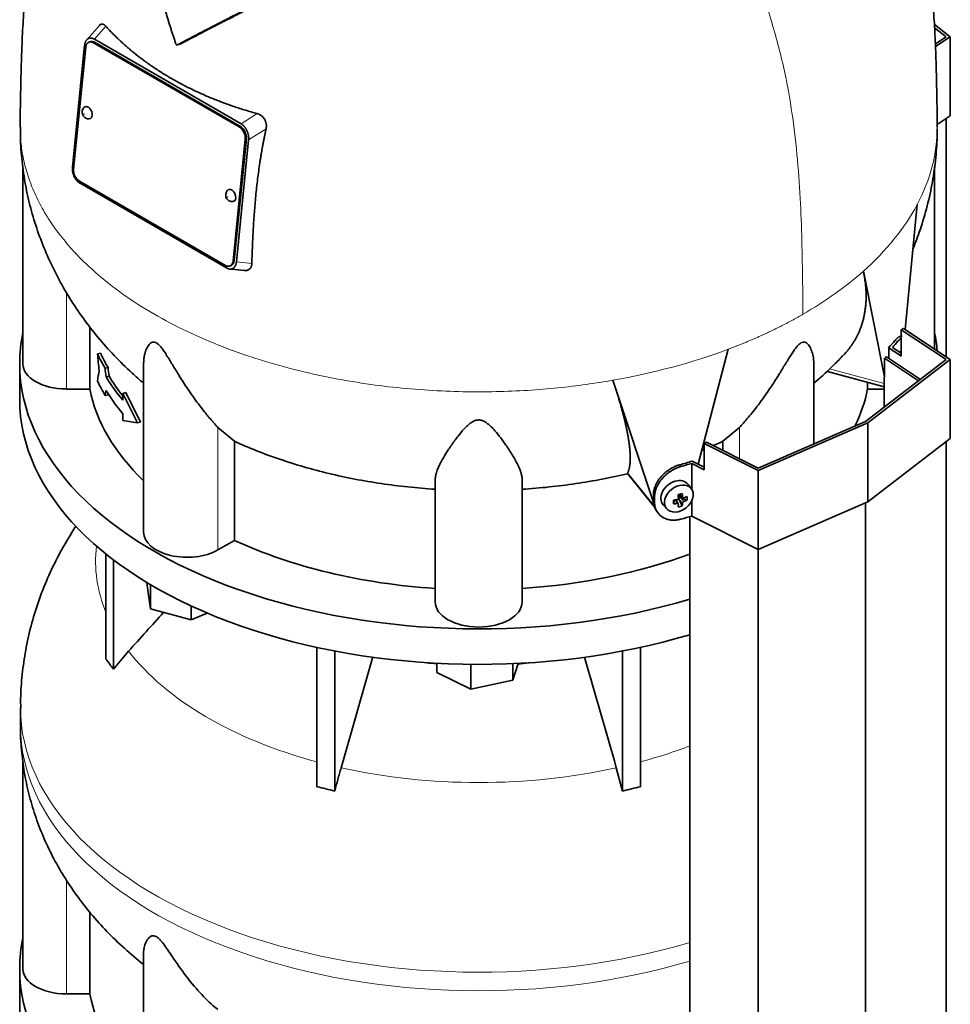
# Model space of a CAD drawing. Header units: millimetres. Extents: x 468 to 1360, y -1443 to 1457.
# Tile 9 of 29: x 1068 to 1357, y -872 to -566. Entities that reach past the tile are written whole.
import ezdxf

# ---------------------------------------------------------------- set-up
doc = ezdxf.new("R2010")
doc.units = ezdxf.units.MM
for name, color, linetype in [('M5X8_UNI7687', 7, 'Continuous'), ('MID_454-2', 7, 'Continuous'), ('VSI344-454_TERMI', 7, 'Continuous'), ('VSI344-454_TESTA', 7, 'Continuous'), ('VSI454_DIFFUSORE', 7, 'Continuous')]:
    doc.layers.add(name, color=color, linetype=linetype)

# ---------------------------------------------------------------- blocks, each defined once
blk = doc.blocks.new('SE4')
at = {"layer": 'M5X8_UNI7687', "color": 7, "linetype": 'Continuous', "lineweight": 35}
for p, q in [((1276.59, -711.54), (1275.59, -710.19)), ((1270.99, -716.21), (1271.35, -715.03)), ((1272.52, -716.2), (1271.82, -714.95)), ((1272.78, -713.26), (1273.95, -714.26)), ((1273.74, -716.81), (1272.83, -714.84)), ((1272.86, -713.32), (1272.86, -714.2)), ((1275.23, -715.07), (1273.28, -714.31)), ((1267.81, -716.47), (1268.92, -717.73))]:
    blk.add_line(p, q, dxfattribs=at)
at = {"layer": 'M5X8_UNI7687', "color": 4, "linetype": 'Continuous', "lineweight": 9}
for p, q in [((1272.1, -716.05), (1271.51, -715)), ((1273.84, -715.99), (1272.83, -714.84)), ((1272.91, -713.22), (1273.84, -714.02)), ((1273.28, -714.31), (1274.29, -715.46))]:
    blk.add_line(p, q, dxfattribs=at)
at = {"layer": 'M5X8_UNI7687', "color": 7, "linetype": 'Continuous', "lineweight": 35}
for centre, major_axis, ratio, start_param, end_param in [((1341.52, -672.89), (1.3, 4.83), 0.345066, 0.560828, 0.777666), ((1271.63, -713.24), (3.89, 3.14), 0.739997, 0, 3.172175), ((1271.63, -713.24), (3.89, 3.14), 0.739997, 6.252603, 6.283185), ((1269.02, -710.13), (9.99, 0.43), 0.510658, -1.393505, -1.278945), ((1272.72, -710.41), (-1.01, -9.2), 0.152739, -1.021742, -0.87205), ((1269.94, -713.66), (8.97, 2.29), 0.035701, -1.293098, -1.143406), ((1269.16, -709.97), (2.06, -9.79), 0.279258, 1.046834, 1.161394), ((1273.09, -714.5), (0.391, 0.312), 0.744948, 1.56038, 2.087178), ((1273.29, -714.72), (-0.449, 0.845), 0.482969, 0.934611, 1.452812), ((1273.29, -714.72), (-0.837, 0.408), 0.40333, 4.914112, 5.432313), ((1268.88, -710.04), (3.16, -9.49), 0.408248, 1.007206, 1.121766), ((1269.02, -710.13), (9.99, 0.43), 0.510658, -1.036687, -0.922127), ((1269.02, -709.88), (9.99, -0.48), 0.639648, -0.984117, -0.869557), ((1267.17, -711.9), (6.65, -6.44), 0.71261, 0.529363, 0.679055), ((1269.02, -709.88), (9.99, -0.48), 0.639648, -1.340934, -1.226375), ((1269.16, -709.97), (2.06, -9.79), 0.279258, 0.690017, 0.804576), ((1269.94, -708.65), (7.61, -5.28), 0.901051, 5.557555, 5.707247), ((1268.88, -710.04), (3.16, -9.49), 0.408248, 0.650389, 0.764948)]:
    blk.add_ellipse(centre, major_axis=major_axis, ratio=ratio, start_param=start_param, end_param=end_param, dxfattribs=at)
blk.add_ellipse((1272.69, -714.55), major_axis=(-3.84, -3.1), ratio=0.739997, dxfattribs=at)
for points in [[(1272.1, -714.89), (1272.12, -714.89), (1272.15, -714.88), (1272.2, -714.87), (1272.24, -714.85), (1272.28, -714.83), (1272.32, -714.8), (1272.36, -714.77), (1272.4, -714.74), (1272.43, -714.7), (1272.46, -714.66), (1272.49, -714.62), (1272.51, -714.58), (1272.52, -714.54), (1272.54, -714.5), (1272.55, -714.46), (1272.55, -714.41), (1272.55, -714.38), (1272.55, -714.37)], [(1273.84, -714.02), (1273.84, -714.04), (1273.84, -714.06), (1273.85, -714.1), (1273.87, -714.14), (1273.88, -714.17), (1273.9, -714.21), (1273.93, -714.23), (1273.95, -714.26), (1273.98, -714.28), (1274.02, -714.3), (1274.05, -714.32), (1274.09, -714.32), (1274.13, -714.33), (1274.17, -714.33), (1274.2, -714.33), (1274.25, -714.32), (1274.28, -714.31), (1274.29, -714.3)], [(1272.55, -716.34), (1272.55, -716.33), (1272.55, -716.3), (1272.55, -716.27), (1272.54, -716.23), (1272.52, -716.2), (1272.51, -716.18), (1272.49, -716.15), (1272.46, -716.12), (1272.43, -716.1), (1272.4, -716.08), (1272.36, -716.07), (1272.32, -716.06), (1272.28, -716.05), (1272.24, -716.04), (1272.2, -716.04), (1272.15, -716.05), (1272.12, -716.05), (1272.1, -716.05)], [(1274.29, -715.46), (1274.28, -715.47), (1274.25, -715.48), (1274.2, -715.5), (1274.17, -715.53), (1274.13, -715.55), (1274.09, -715.58), (1274.05, -715.61), (1274.02, -715.65), (1273.98, -715.68), (1273.95, -715.72), (1273.93, -715.76), (1273.9, -715.8), (1273.88, -715.84), (1273.87, -715.88), (1273.85, -715.91), (1273.84, -715.95), (1273.84, -715.98), (1273.84, -715.99)]]:
    blk.add_open_spline(points, degree=3, dxfattribs=at)
at = {"layer": 'MID_454-2', "color": 7, "linetype": 'Continuous', "lineweight": 35}
for p, q in [((1355.69, -670.54), (1355.69, -596.56)), ((1347.08, -678.01), (1336.54, -671.01)), ((1336.74, -670.78), (1337.19, -670.56)), ((1337.19, -670.56), (1347.7, -677.54)), ((1336.43, -676.94), (1336.43, -686.18)), ((1355.69, -1097.63), (1355.69, -696.87)), ((1330.63, -1116.83), (1330.63, -715.84)), ((1276.08, -720.16), (1276.08, -1121.22)), ((1297.37, -1131.3), (1297.37, -730.31))]:
    blk.add_line(p, q, dxfattribs=at)
at = {"layer": 'VSI344-454_TERMI', "color": 7, "linetype": 'Continuous', "lineweight": 35}
for p, q in [((1352.04, -567.43), (1356.98, -571.21)), ((1355.69, -571.18), (1352.09, -568.43)), ((1352.35, -573.4), (1355.69, -571.18)), ((1356.98, -571.21), (1352.38, -574.26)), ((1356.98, -571.21), (1356.98, -595.71)), ((1356.98, -595.71), (1352.91, -598.41)), ((1341.74, -662.15), (1342.45, -661.74)), ((1355.69, -671.42), (1341.74, -662.15)), ((1341.74, -662.15), (1341.74, -670.32)), ((1342.45, -661.74), (1356.98, -671.39)), ((1337.84, -667.73), (1341.74, -670.32)), ((1337.84, -671), (1337.84, -667.73)), ((1339.04, -667.65), (1341.74, -669.44)), ((1330.63, -690.62), (1355.69, -671.42)), ((1356.98, -671.39), (1331.34, -691.03)), ((1356.98, -671.39), (1356.98, -695.89)), ((1297.37, -705.09), (1330.63, -690.62)), ((1331.34, -691.03), (1297.32, -705.83)), ((1331.34, -691.03), (1331.34, -715.53)), ((1356.98, -695.89), (1331.34, -715.53)), ((1280.61, -697.45), (1281.32, -697.04)), ((1297.32, -705.83), (1280.61, -697.45)), ((1280.61, -697.45), (1280.61, -705.61)), ((1281.32, -697.04), (1297.37, -705.09)), ((1276.84, -702.95), (1280.61, -704.85)), ((1276.69, -711.69), (1276.69, -703.64)), ((1276.69, -703.64), (1280.61, -705.61)), ((1297.32, -705.83), (1297.32, -730.33)), ((1264.78, -715.16), (1264.78, -713.52)), ((1265.16, -715.69), (1265.16, -714.06)), ((1276.69, -719.97), (1276.69, -715.26)), ((1331.34, -715.53), (1297.32, -730.33)), ((1265.76, -718.39), (1266.14, -718.92)), ((1297.32, -730.33), (1276.69, -719.97))]:
    blk.add_line(p, q, dxfattribs=at)
at = {"layer": 'VSI344-454_TERMI', "color": 4, "linetype": 'Continuous', "lineweight": 9}
for p, q in [((1340.69, -665.74), (1339.77, -665.52)), ((1273.01, -704.06), (1273.38, -704.6)), ((1264.78, -713.52), (1265.16, -714.06)), ((1265.16, -715.69), (1264.78, -715.16))]:
    blk.add_line(p, q, dxfattribs=at)
at = {"layer": 'VSI344-454_TERMI', "color": 7, "linetype": 'Continuous', "lineweight": 35}
for centre, major_axis, start_param, end_param in [((1210.56, -629.47), (143.5, 0), -0.480069, -0.450192), ((1210.56, -629.47), (144.5, 0), -0.475352, -0.449757), ((1210.56, -629.47), (143.5, 0), -1.120604, -1.090727), ((1210.56, -629.47), (144.5, 0), -1.121039, -1.095444), ((1210.56, -645.8), (144.5, 0), -1.121039, -1.095444)]:
    blk.add_ellipse(centre, major_axis=major_axis, ratio=0.57735, start_param=start_param, end_param=end_param, dxfattribs=at)
for points, knots in [([(1339.77, -665.52), (1339.81, -665.47), (1339.89, -665.37), (1340.02, -665.22), (1340.15, -665.09), (1340.27, -664.97), (1340.4, -664.85), (1340.52, -664.74), (1340.64, -664.64), (1340.76, -664.55), (1340.88, -664.47), (1341, -664.39), (1341.11, -664.33), (1341.3, -664.24), (1341.56, -664.15), (1341.83, -664.12), (1341.99, -664.14), (1342.05, -664.16)], [0, 0, 0, 0, 0.0210181, 0.0419347, 0.0627717, 0.0835515, 0.1042965, 0.1250293, 0.1457726, 0.1665489, 0.1873807, 0.2082903, 0.2292998, 0.2504308, 0.312491, 0.3747066, 0.4161494, 0.4161494, 0.4161494, 0.4161494]), ([(1341.76, -664.72), (1341.74, -664.73), (1341.63, -664.81), (1341.45, -664.95), (1341.2, -665.18), (1340.95, -665.44), (1340.78, -665.64), (1340.69, -665.74)], [0.8203443, 0.8203443, 0.8203443, 0.8203443, 0.8334714, 0.8749845, 0.9164568, 0.9580689, 1, 1, 1, 1]), ([(1264.78, -713.52), (1264.78, -713.44), (1264.78, -713.28), (1264.8, -713.04), (1264.82, -712.79), (1264.85, -712.55), (1264.89, -712.3), (1264.94, -712.05), (1264.99, -711.81), (1265.06, -711.56), (1265.14, -711.31), (1265.22, -711.06), (1265.31, -710.81), (1265.48, -710.4), (1265.75, -709.82), (1266.17, -709.1), (1266.65, -708.4), (1267.2, -707.73), (1267.81, -707.1), (1268.46, -706.5), (1269.15, -705.95), (1269.8, -705.51), (1270.38, -705.16), (1270.9, -704.88), (1271.42, -704.63), (1271.94, -704.41), (1272.47, -704.22), (1272.83, -704.11), (1273.01, -704.06)], [0, 0, 0, 0, 0.020997, 0.041893, 0.062713, 0.083477, 0.104209, 0.124931, 0.145666, 0.166436, 0.187265, 0.208173, 0.229184, 0.250319, 0.312379, 0.374611, 0.437429, 0.499972, 0.562502, 0.625327, 0.687534, 0.749602, 0.791735, 0.833469, 0.874983, 0.916456, 0.958068, 1, 1, 1, 1]), ([(1273.38, -704.6), (1273.29, -704.62), (1273.12, -704.67), (1272.85, -704.76), (1272.58, -704.85), (1272.32, -704.95), (1272.06, -705.06), (1271.8, -705.17), (1271.54, -705.29), (1271.28, -705.42), (1271.02, -705.55), (1270.77, -705.7), (1270.51, -705.85), (1270.09, -706.1), (1269.53, -706.49), (1268.84, -707.04), (1268.18, -707.63), (1267.58, -708.27), (1267.03, -708.94), (1266.55, -709.64), (1266.13, -710.36), (1265.82, -711.01), (1265.59, -711.59), (1265.43, -712.09), (1265.31, -712.59), (1265.22, -713.08), (1265.17, -713.57), (1265.16, -713.9), (1265.16, -714.06)], [0, 0, 0, 0, 0.021018, 0.041934, 0.062771, 0.08355, 0.104295, 0.125028, 0.145771, 0.166547, 0.187379, 0.208288, 0.229298, 0.250429, 0.312489, 0.374705, 0.437522, 0.500061, 0.562591, 0.625422, 0.687637, 0.749714, 0.79185, 0.833578, 0.875077, 0.916526, 0.958107, 1, 1, 1, 1]), ([(1265.75, -718.38), (1265.63, -718.2), (1265.44, -717.89), (1265.22, -717.42), (1265.06, -716.99), (1264.93, -716.56), (1264.84, -716.1), (1264.79, -715.64), (1264.78, -715.32), (1264.78, -715.16)], [0.6886177, 0.6886177, 0.6886177, 0.6886177, 0.7497141, 0.7918499, 0.8335781, 0.8750765, 0.9165257, 0.958107, 1, 1, 1, 1]), ([(1265.16, -715.69), (1265.16, -715.77), (1265.16, -715.93), (1265.17, -716.17), (1265.2, -716.41), (1265.23, -716.64), (1265.27, -716.86), (1265.31, -717.09), (1265.37, -717.31), (1265.44, -717.53), (1265.51, -717.74), (1265.6, -717.95), (1265.69, -718.16), (1265.86, -718.49), (1266.13, -718.93), (1266.55, -719.45), (1267.03, -719.91), (1267.58, -720.31), (1268.18, -720.65), (1268.84, -720.91), (1269.53, -721.11), (1270.18, -721.21), (1270.76, -721.26), (1271.28, -721.26), (1271.8, -721.23), (1272.32, -721.16), (1272.85, -721.07), (1273.21, -720.97), (1273.38, -720.93)], [0, 0, 0, 0, 0.020996, 0.041893, 0.062713, 0.083477, 0.104209, 0.124931, 0.145666, 0.166436, 0.187264, 0.208173, 0.229184, 0.250319, 0.312379, 0.374611, 0.437429, 0.499972, 0.562503, 0.625328, 0.687536, 0.749604, 0.791737, 0.833471, 0.874985, 0.916457, 0.958069, 1, 1, 1, 1])]:
    blk.add_open_spline(points, degree=3, knots=knots, dxfattribs=at)
at = {"layer": 'VSI344-454_TESTA', "color": 7, "linetype": 'Continuous', "lineweight": 35}
for p, q in [((1092.79, -567.71), (1088.86, -572.18)), ((1088.23, -573.83), (1084.44, -611.68)), ((1088.59, -574.4), (1084.79, -612.25)), ((1089.38, -571.77), (1089.17, -571.89)), ((1089.86, -572.72), (1089.51, -572.87)), ((1136.22, -599.17), (1090.97, -573.04)), ((1091.28, -571.95), (1136.78, -598.22)), ((1136.57, -599.02), (1091.32, -572.89)), ((1117.07, -573.7), (1118.1, -573.42)), ((1138.67, -600.47), (1138.51, -600.14)), ((1134.29, -640.82), (1138.08, -602.98)), ((1134.64, -640.67), (1138.43, -602.82)), ((1139.14, -603.23), (1135.35, -641.07)), ((1069.06, -611.83), (1069.06, -672.74)), ((1352.06, -668.13), (1352.06, -611.56)), ((1084.91, -614.43), (1085.08, -614.79)), ((1086.66, -616.05), (1131.91, -642.18)), ((1086.79, -616.68), (1132.3, -642.95)), ((1343, -662.11), (1346.68, -623.3)), ((1133.12, -643.27), (1137.78, -643.74)), ((1133.37, -642.35), (1133.72, -642.2)), ((1134.19, -643.14), (1134.41, -643.01)), ((1336.5, -676.81), (1329.99, -643.96)), ((1089.82, -661.18), (1089.82, -680.54)), ((1278.75, -703.91), (1288.04, -668.18)), ((1093.15, -669.42), (1092.22, -669.64)), ((1106.55, -672.44), (1106.55, -725)), ((1314.57, -697.61), (1314.57, -672.44)), ((1336.54, -671.01), (1336.54, -676.82)), ((1095.5, -673.9), (1094.57, -674.12)), ((1318.82, -675.15), (1336.43, -679.89)), ((1095.8, -676.52), (1094.88, -676.74)), ((1265.24, -717.02), (1252.25, -677.82)), ((1331.31, -678.51), (1331.31, -680.54)), ((1089.82, -680.54), (1082.56, -680.54)), ((1336.43, -680.54), (1331.31, -680.54)), ((1095.5, -682.33), (1094.57, -682.56)), ((1100.97, -681.67), (1100.05, -681.89)), ((1104.59, -691.07), (1100.05, -681.89)), ((1100.05, -681.89), (1100.05, -684)), ((1105.52, -690.85), (1100.97, -681.67)), ((1100.05, -688.21), (1100.05, -690.32)), ((1104.59, -691.07), (1100.05, -690.32)), ((1105.52, -690.85), (1104.59, -691.07)), ((1134.73, -696.76), (1129.6, -692.48)), ((1291.53, -692.48), (1286.4, -696.76)), ((1134.73, -696.76), (1134.73, -727.55)), ((1286.4, -696.76), (1286.4, -699.59)), ((1197.06, -746.64), (1197.06, -708.61)), ((1224.06, -746.64), (1224.06, -708.61)), ((1256.78, -706.83), (1256.81, -706.59)), ((1256.82, -706.9), (1265.32, -717.42)), ((1134.73, -727.55), (1129.6, -730.51))]:
    blk.add_line(p, q, dxfattribs=at)
at = {"layer": 'VSI344-454_TESTA', "color": 4, "linetype": 'Continuous', "lineweight": 9}
for p, q in [((1091.28, -571.95), (1094.82, -567.93)), ((1091.32, -572.89), (1090.97, -573.04)), ((1141.78, -595.04), (1136.78, -598.22)), ((1136.22, -599.17), (1136.57, -599.02)), ((1144.56, -599.78), (1139.14, -603.23)), ((1138.43, -602.82), (1138.08, -602.98)), ((1134.29, -640.82), (1134.64, -640.67)), ((1135.35, -641.07), (1140.14, -641.55)), ((1082.56, -680.54), (1082.56, -650.53)), ((1319.5, -674.28), (1336.43, -678.84)), ((1129.6, -730.51), (1129.6, -692.48)), ((1291.53, -702.16), (1291.53, -692.48)), ((1256.81, -706.59), (1265.24, -717.02))]:
    blk.add_line(p, q, dxfattribs=at)
at = {"layer": 'VSI344-454_TESTA', "color": 7, "linetype": 'Continuous', "lineweight": 35}
for centre, major_axis, ratio, start_param, end_param in [((1090.71, -575.62), (1.2, -2.75), 0.643408, 2.425216, 3.996013), ((1091.06, -575.47), (1.2, -2.75), 0.643408, 2.425216, 3.141593), ((1089.16, -594.75), (-0.8, 1.83), 0.643408, 0, 0.21978), ((1089.16, -594.75), (-0.8, 1.83), 0.643408, 2.920391, 6.283185), ((1136.31, -601.6), (-1.2, 2.75), 0.643408, 3.996013, 5.566809), ((1135.96, -601.75), (1.2, -2.75), 0.643408, 0.85442, 2.425216), ((1086.91, -613.47), (-1.2, 2.75), 0.643408, 0.85442, 2.425216), ((1133.71, -620.47), (-0.8, 1.83), 0.643408, 0, 0.21978), ((1133.71, -620.47), (-0.8, 1.83), 0.643408, 2.920391, 6.283185), ((1132.17, -639.6), (-1.2, 2.75), 0.643408, 2.425216, 3.996013), ((1132.52, -639.45), (-1.2, 2.75), 0.643408, 3.141593, 3.996013), ((1210.56, -651.38), (-122.5, 0), 0.57735, 0.261186, 0.327396), ((1210.56, -651.38), (-121.5, 0), 0.57735, 0.260097, 0.326857), ((1082.56, -672.74), (13.5, 0), 0.57735, 3.141593, 4.712389), ((1210.56, -659.81), (-122.5, 0), 0.57735, 0.261186, 0.327396), ((1210.56, -653.49), (-122.5, 0), 0.57735, 0.335083, 0.446047), ((1210.56, -653.49), (-121.5, 0), 0.57735, 0.334608, 0.428513), ((1210.56, -672.74), (-121.5, 0), 0.57735, 0.111341, 0.543224), ((1210.56, -657.7), (-122.5, 0), 0.57735, 0.335083, 0.446047), ((1210.56, -672.74), (121.5, 0), 0.57735, 6.004526, 6.171844), ((1120.05, -725), (13.5, 0), 0.57735, 3.141593, 5.497787), ((1210.56, -672.74), (-121.5, 0), 0.57735, 0.896739, 1.459455), ((1210.56, -672.74), (121.5, 0), 0.57735, 4.82373, 5.281941), ((1210.56, -746.64), (13.5, 0), 0.57735, 3.141593, 6.283185)]:
    blk.add_ellipse(centre, major_axis=major_axis, ratio=ratio, start_param=start_param, end_param=end_param, dxfattribs=at)
at = {"layer": 'VSI344-454_TESTA', "color": 4, "linetype": 'Continuous', "lineweight": 9}
for centre in [(1088.11, -595.21), (1132.66, -620.93)]:
    blk.add_ellipse(centre, major_axis=(-0.0254, 0.0582), ratio=0.643408, dxfattribs=at)
for start_param, end_param in [(5.707705, 5.986003), (5.009578, 5.287871)]:
    blk.add_ellipse((1210.56, -599.23), major_axis=(142.36, 0), ratio=0.57735, start_param=start_param, end_param=end_param, dxfattribs=at)
at = {"layer": 'VSI344-454_TESTA', "color": 7, "linetype": 'Continuous', "lineweight": 35}
for points, degree, knots in [([(1086.74, -493.92), (1086.02, -495.32), (1084.3, -498.77), (1081.75, -504.42), (1079.25, -510.77), (1077.11, -517.19), (1075.31, -523.55), (1073.8, -529.9), (1072.46, -536.67), (1071.32, -543.77), (1070.38, -551.21), (1069.66, -558.66), (1069.11, -566.34), (1068.75, -573.65), (1068.53, -580.39), (1068.39, -586.34), (1068.31, -590.98), (1068.22, -595.48), (1068.21, -597.82), (1068.21, -599.23)], 3, [0.2688948, 0.2688948, 0.2688948, 0.2688948, 0.2994853, 0.343303, 0.3878406, 0.4309649, 0.4731807, 0.5150307, 0.5572245, 0.6076224, 0.6565293, 0.7071895, 0.7597888, 0.8172531, 0.8612881, 0.9039334, 0.9488007, 0.9738935, 1, 1, 1, 1]), ([(1352.91, -599.26), (1352.91, -598.31), (1352.91, -596.22), (1352.85, -592.77), (1352.79, -589.33), (1352.71, -585.09), (1352.58, -579.77), (1352.36, -573.11), (1351.99, -566.05), (1351.46, -558.68), (1350.75, -551.26), (1349.84, -543.97), (1348.65, -536.54), (1347.24, -529.47), (1345.54, -522.5), (1343.6, -515.84), (1341.26, -509.1), (1338.65, -502.74), (1336.33, -497.76), (1334.91, -494.94), (1334.43, -494.02)], 3, [0, 0, 0, 0, 0.0173779, 0.0452151, 0.0714711, 0.0986395, 0.1435961, 0.1892615, 0.2403731, 0.2926769, 0.3433569, 0.3919674, 0.4395965, 0.4915954, 0.5324941, 0.5782102, 0.6248971, 0.6696224, 0.7104518, 0.7305848, 0.7305848, 0.7305848, 0.7305848]), ([(1116.57, -573.41), (1116.44, -573.03), (1116.18, -572.27), (1115.79, -571.13), (1115.41, -569.98), (1115.04, -568.82), (1114.67, -567.66), (1114.3, -566.49), (1113.94, -565.31), (1113.59, -564.13), (1113.24, -562.94), (1112.9, -561.75), (1112.56, -560.55), (1112.22, -559.34), (1111.89, -558.12), (1111.57, -556.9), (1111.25, -555.67), (1110.8, -553.91), (1110.23, -551.57), (1109.55, -548.63), (1108.86, -545.57), (1108.19, -542.4), (1107.51, -539.11), (1107.08, -536.88), (1106.86, -535.75)], 3, [0, 0, 0, 0, 0.030328, 0.060804, 0.091429, 0.122206, 0.153136, 0.184222, 0.215465, 0.246867, 0.278431, 0.310158, 0.342051, 0.374109, 0.406337, 0.438735, 0.471305, 0.504049, 0.578996, 0.657008, 0.738102, 0.822291, 0.909586, 1, 1, 1, 1]), ([(1146.81, -558.52), (1142.64, -560.57), (1139.08, -562.34), (1135.03, -564.36), (1131.49, -566.16), (1129.57, -567.14), (1127.77, -568.07), (1125.88, -569.04), (1124.06, -569.99), (1120.42, -571.89), (1117.07, -573.7)], 2, [0, 0, 0, 0.25, 0.25, 0.5, 0.5, 0.625, 0.625, 0.75, 0.75, 1, 1, 1]), ([(1118.1, -573.42), (1121.44, -571.62), (1125.08, -569.72), (1126.89, -568.78), (1128.78, -567.81), (1130.55, -566.89), (1132.44, -565.93), (1135.99, -564.13), (1140.06, -562.1), (1143.66, -560.3), (1147.87, -558.23)], 2, [0, 0, 0, 0.25, 0.25, 0.375, 0.375, 0.5, 0.5, 0.75, 0.75, 1, 1, 1]), ([(1092.8, -567.71), (1092.8, -567.7), (1092.92, -567.57), (1093.17, -567.38), (1093.49, -567.28), (1093.75, -567.28), (1093.96, -567.32), (1094.17, -567.4), (1094.39, -567.53), (1094.6, -567.7), (1094.75, -567.85), (1094.82, -567.93)], 3, [0.3819069, 0.3819069, 0.3819069, 0.3819069, 0.392179, 0.5097344, 0.6234902, 0.6817649, 0.7404104, 0.8020867, 0.8651418, 0.9320617, 1, 1, 1, 1]), ([(1094.82, -567.93), (1095, -568.13), (1095.36, -568.53), (1095.91, -569.12), (1096.47, -569.71), (1097.04, -570.29), (1097.62, -570.87), (1098.2, -571.44), (1098.79, -572.01), (1099.39, -572.57), (1100, -573.13), (1100.61, -573.69), (1101.24, -574.24), (1101.87, -574.78), (1102.5, -575.32), (1103.15, -575.86), (1103.8, -576.38), (1104.46, -576.91), (1105.12, -577.43), (1105.8, -577.94), (1106.48, -578.45), (1107.16, -578.95), (1107.86, -579.45), (1108.56, -579.94), (1109.26, -580.43), (1109.98, -580.91), (1110.7, -581.39), (1111.43, -581.86), (1112.16, -582.33), (1112.9, -582.79), (1113.65, -583.24), (1114.4, -583.69), (1115.4, -584.27), (1116.65, -584.98), (1118.17, -585.8), (1119.71, -586.6), (1121.27, -587.39), (1122.86, -588.15), (1124.47, -588.88), (1126.1, -589.6), (1127.76, -590.3), (1129.44, -590.97), (1131.14, -591.62), (1132.86, -592.25), (1134.61, -592.86), (1136.37, -593.44), (1138.15, -594), (1139.95, -594.53), (1141.17, -594.87), (1141.78, -595.04)], 3, [0, 0, 0, 0, 0.016211, 0.032418, 0.048618, 0.064813, 0.081003, 0.097187, 0.113366, 0.129539, 0.145707, 0.161869, 0.178026, 0.194178, 0.210323, 0.226464, 0.242598, 0.258728, 0.274851, 0.29097, 0.307082, 0.323189, 0.339291, 0.355387, 0.371478, 0.387563, 0.403642, 0.419716, 0.435784, 0.451847, 0.467904, 0.483956, 0.500002, 0.531096, 0.562211, 0.593346, 0.624503, 0.65568, 0.686878, 0.718097, 0.749337, 0.780598, 0.811879, 0.843181, 0.874504, 0.905847, 0.937211, 0.968595, 1, 1, 1, 1]), ([(1116.57, -573.41), (1116.58, -573.43), (1116.59, -573.47), (1116.63, -573.52), (1116.67, -573.58), (1116.72, -573.64), (1116.79, -573.69), (1116.86, -573.72), (1116.93, -573.73), (1117.01, -573.73), (1117.05, -573.71), (1117.07, -573.7)], 3, [0, 0, 0, 0, 0.083882, 0.167351, 0.251899, 0.376428, 0.501233, 0.625666, 0.750014, 0.87532, 1, 1, 1, 1]), ([(1088.13, -593.08), (1088.12, -593.1), (1087.92, -593.22), (1087.67, -593.64), (1087.47, -594.22), (1087.46, -594.85), (1087.64, -595.52), (1088.04, -596.07), (1088.37, -596.29), (1088.51, -596.39)], 3, [0, 0, 0, 0, 0.016071, 0.188666, 0.346757, 0.501927, 0.66984, 0.88022, 1, 1, 1, 1]), ([(1141.78, -595.04), (1141.84, -595.06), (1141.96, -595.1), (1142.15, -595.16), (1142.33, -595.24), (1142.56, -595.34), (1142.83, -595.5), (1143.13, -595.71), (1143.41, -595.95), (1143.74, -596.29), (1144.11, -596.79), (1144.43, -597.46), (1144.59, -598.07), (1144.65, -598.58), (1144.66, -598.98), (1144.63, -599.38), (1144.58, -599.64), (1144.56, -599.78)], 3, [0, 0, 0, 0, 0.03415, 0.067958, 0.101516, 0.134917, 0.197958, 0.259657, 0.318285, 0.37658, 0.490339, 0.607904, 0.728718, 0.794673, 0.861368, 0.929571, 1, 1, 1, 1]), ([(1068.28, -599.3), (1068.27, -600.79), (1068.25, -604.38), (1068.82, -610.83), (1069.95, -618.11), (1071.65, -625.32), (1073.86, -632.36), (1076.59, -639.23), (1079.8, -645.9), (1083.5, -652.34), (1087.67, -658.56), (1092.3, -664.52), (1097.39, -670.24), (1102.15, -674.91), (1105.31, -677.71), (1106.51, -678.73)], 3, [0, 0, 0, 0, 0.0401552, 0.1134363, 0.1864182, 0.2592274, 0.3319957, 0.4048622, 0.4779759, 0.5514964, 0.6255945, 0.7004505, 0.7762494, 0.8531718, 0.9001247, 0.9001247, 0.9001247, 0.9001247]), ([(1144.56, -599.78), (1144.48, -600.11), (1144.34, -600.78), (1144.13, -601.8), (1143.92, -602.82), (1143.72, -603.86), (1143.52, -604.9), (1143.33, -605.96), (1143.15, -607.03), (1142.97, -608.11), (1142.79, -609.19), (1142.42, -611.61), (1141.9, -615.44), (1141.34, -620.54), (1140.89, -625.72), (1140.61, -629.98), (1140.43, -633.46), (1140.32, -636.09), (1140.22, -638.8), (1140.17, -640.62), (1140.14, -641.55)], 3, [0, 0, 0, 0, 0.02336, 0.047015, 0.070963, 0.095203, 0.119731, 0.144544, 0.169639, 0.195013, 0.220662, 0.246585, 0.366346, 0.49242, 0.612327, 0.739264, 0.80163, 0.865878, 0.932007, 1, 1, 1, 1]), ([(1345.44, -636.88), (1346.22, -634.99), (1347.84, -630.64), (1349.9, -623.77), (1351.52, -616.26), (1352.52, -608.8), (1352.94, -603.11), (1352.89, -600.28), (1352.87, -599.77)], 3, [0.3325853, 0.3325853, 0.3325853, 0.3325853, 0.4393258, 0.5732815, 0.7057352, 0.8369098, 0.9670207, 0.9925106, 0.9925106, 0.9925106, 0.9925106]), ([(1132.68, -618.8), (1132.66, -618.82), (1132.47, -618.94), (1132.22, -619.36), (1132.02, -619.94), (1132, -620.57), (1132.19, -621.24), (1132.59, -621.79), (1132.92, -622.01), (1133.06, -622.11)], 3, [0, 0, 0, 0, 0.016071, 0.188666, 0.346757, 0.501927, 0.66984, 0.88022, 1, 1, 1, 1]), ([(1140.14, -641.55), (1140.14, -641.61), (1140.13, -641.72), (1140.12, -641.89), (1140.09, -642.06), (1140.04, -642.27), (1139.97, -642.51), (1139.84, -642.78), (1139.69, -643.01), (1139.45, -643.29), (1139.08, -643.55), (1138.54, -643.74), (1138.09, -643.76), (1137.83, -643.75), (1137.78, -643.74)], 3, [0, 0, 0, 0, 0.0335571, 0.0667874, 0.0997731, 0.1325985, 0.1958636, 0.2580457, 0.3183352, 0.3781439, 0.4957181, 0.6141111, 0.7362695, 0.7635613, 0.7635613, 0.7635613, 0.7635613]), ([(1323.9, -669.94), (1323.96, -669.87), (1324.14, -669.69), (1324.41, -669.39), (1324.72, -669.03), (1325.02, -668.67), (1325.32, -668.31), (1325.61, -667.94), (1325.89, -667.57), (1326.16, -667.19), (1326.43, -666.81), (1326.68, -666.43), (1326.93, -666.04), (1327.18, -665.64), (1327.41, -665.24), (1327.64, -664.84), (1327.86, -664.43), (1328.07, -664.02), (1328.27, -663.61), (1328.47, -663.19), (1328.65, -662.77), (1328.83, -662.34), (1329.01, -661.91), (1329.25, -661.28), (1329.53, -660.45), (1329.85, -659.4), (1330.11, -658.35), (1330.34, -657.28), (1330.52, -656.2), (1330.66, -655.11), (1330.77, -654.02), (1330.83, -652.92), (1330.85, -651.81), (1330.83, -650.7), (1330.78, -649.58), (1330.69, -648.46), (1330.57, -647.34), (1330.41, -646.21), (1330.22, -645.09), (1330.07, -644.34), (1329.99, -643.96)], 3, [0.1920922, 0.1920922, 0.1920922, 0.1920922, 0.2005107, 0.2147742, 0.2290298, 0.2432778, 0.2575181, 0.2717506, 0.2859755, 0.3001927, 0.3144023, 0.3286042, 0.3427985, 0.3569852, 0.3711642, 0.3853356, 0.3994995, 0.4136557, 0.4278043, 0.4419454, 0.4560788, 0.4702047, 0.484323, 0.4984337, 0.5315552, 0.5644411, 0.5970912, 0.6295054, 0.6616835, 0.6936252, 0.7253304, 0.756799, 0.7880306, 0.8190252, 0.8497823, 0.8803019, 0.9105837, 0.9406275, 0.970433, 1, 1, 1, 1]), ([(1129.6, -692.48), (1129.38, -692.25), (1128.94, -691.77), (1128.24, -690.98), (1127.43, -690.05), (1126.49, -688.94), (1125.17, -687.32), (1123.6, -685.28), (1121.87, -682.89), (1120.32, -680.65), (1118.96, -678.59), (1117.75, -676.69), (1116.37, -674.47), (1115.12, -672.39), (1113.92, -670.45), (1113.11, -669.18), (1112.31, -668.03), (1111.52, -667.03), (1110.67, -666.26), (1109.86, -665.92), (1109.22, -665.99), (1108.68, -666.3), (1108.21, -666.77), (1107.63, -667.62), (1107.17, -668.68), (1106.82, -669.92), (1106.62, -671.01), (1106.56, -671.86), (1106.55, -672.34), (1106.55, -672.44)], 3, [0, 0, 0, 0, 0.020247, 0.0413012, 0.0631676, 0.0911499, 0.1206822, 0.1725651, 0.2189806, 0.2600001, 0.2962057, 0.3283254, 0.3570821, 0.4069553, 0.4285992, 0.4484587, 0.4665056, 0.4826091, 0.4971306, 0.5113122, 0.5266668, 0.543344, 0.562023, 0.5826937, 0.6304427, 0.6595254, 0.6923195, 0.7261108, 0.734395, 0.734395, 0.734395, 0.734395]), ([(1314.57, -672.44), (1314.57, -672.29), (1314.56, -671.42), (1314.36, -669.97), (1313.8, -668.21), (1313.11, -666.96), (1312.45, -666.29), (1311.89, -666), (1311.36, -665.92), (1310.63, -666.16), (1309.83, -666.8), (1309.07, -667.68), (1308.3, -668.76), (1307.52, -669.95), (1306.68, -671.29), (1305.46, -673.29), (1303.75, -676.11), (1301.89, -679.03), (1300.18, -681.57), (1298.64, -683.76), (1297.02, -685.94), (1295.42, -687.99), (1293.98, -689.72), (1292.68, -691.22), (1291.9, -692.07), (1291.53, -692.48)], 3, [0.2656377, 0.2656377, 0.2656377, 0.2656377, 0.2789295, 0.3409942, 0.392778, 0.4359518, 0.4604978, 0.4716154, 0.4871189, 0.5000341, 0.5129562, 0.5284792, 0.5444389, 0.5641957, 0.583938, 0.6074587, 0.6593255, 0.7214848, 0.7571561, 0.7963778, 0.8446458, 0.8874257, 0.9275339, 0.9650516, 1, 1, 1, 1]), ([(1314.59, -678.75), (1314.78, -678.59), (1316.97, -676.71), (1320.19, -673.81), (1322.77, -671.07), (1323.85, -669.91)], 3, [0.4388413, 0.4388413, 0.4388413, 0.4388413, 0.4710177, 0.8106721, 1, 1, 1, 1]), ([(1256.81, -706.59), (1256.84, -706.53), (1256.89, -706.42), (1256.97, -706.23), (1257.04, -706.05), (1257.11, -705.85), (1257.17, -705.64), (1257.23, -705.43), (1257.29, -705.21), (1257.34, -704.99), (1257.38, -704.75), (1257.43, -704.51), (1257.46, -704.26), (1257.5, -704), (1257.53, -703.74), (1257.55, -703.47), (1257.57, -703.19), (1257.59, -702.9), (1257.6, -702.61), (1257.61, -702.31), (1257.61, -702), (1257.61, -701.69), (1257.6, -701.37), (1257.59, -701.04), (1257.58, -700.71), (1257.56, -700.37), (1257.54, -700.02), (1257.51, -699.66), (1257.48, -699.3), (1257.45, -698.93), (1257.41, -698.56), (1257.36, -698.18), (1257.32, -697.79), (1257.27, -697.4), (1257.21, -697), (1257.15, -696.59), (1257.06, -695.99), (1256.92, -695.19), (1256.74, -694.17), (1256.53, -693.13), (1256.3, -692.06), (1256.06, -690.97), (1255.79, -689.85), (1255.51, -688.72), (1255.21, -687.57), (1254.89, -686.4), (1254.56, -685.21), (1254.21, -684.01), (1253.84, -682.8), (1253.47, -681.57), (1253.07, -680.33), (1252.67, -679.08), (1252.39, -678.24), (1252.25, -677.82)], 3, [0, 0, 0, 0, 0.014374, 0.02874, 0.043097, 0.057447, 0.071789, 0.086123, 0.100449, 0.114767, 0.129077, 0.143379, 0.157674, 0.171961, 0.186239, 0.200511, 0.214774, 0.22903, 0.243278, 0.257518, 0.27175, 0.285975, 0.300193, 0.314402, 0.328604, 0.342798, 0.356985, 0.371164, 0.385335, 0.399499, 0.413655, 0.427804, 0.441945, 0.456079, 0.470204, 0.484323, 0.498433, 0.531555, 0.564441, 0.597091, 0.629505, 0.661683, 0.693625, 0.72533, 0.756799, 0.78803, 0.819025, 0.849782, 0.880302, 0.910583, 0.940627, 0.970433, 1, 1, 1, 1]), ([(1224.06, -708.61), (1224.06, -708.43), (1224.05, -708.06), (1223.95, -707.47), (1223.78, -706.77), (1223.52, -705.94), (1223.04, -704.75), (1222.31, -703.26), (1221.33, -701.53), (1220.32, -699.9), (1219.32, -698.4), (1218.36, -697.02), (1217.17, -695.41), (1215.98, -693.92), (1214.74, -692.56), (1213.85, -691.7), (1212.92, -690.96), (1211.94, -690.39), (1210.81, -690.08), (1209.63, -690.22), (1208.61, -690.7), (1207.68, -691.35), (1206.79, -692.15), (1205.56, -693.43), (1204.36, -694.89), (1203.15, -696.5), (1202.17, -697.87), (1201.23, -699.26), (1200.08, -701.05), (1199.05, -702.82), (1198.2, -704.5), (1197.61, -705.91), (1197.16, -707.3), (1197.09, -708.19), (1197.06, -708.61)], 3, [0, 0, 0, 0, 0.020247, 0.041301, 0.063168, 0.09115, 0.120682, 0.172565, 0.218981, 0.26, 0.296206, 0.328325, 0.357082, 0.406955, 0.428599, 0.448459, 0.466506, 0.482609, 0.497131, 0.511312, 0.526667, 0.543344, 0.562023, 0.582694, 0.630443, 0.659525, 0.692319, 0.726111, 0.759233, 0.82594, 0.865768, 0.902245, 0.953307, 1, 1, 1, 1]), ([(1134.73, -696.76), (1139.18, -698.82), (1143.88, -700.69), (1153.69, -704.03), (1158.8, -705.51), (1169.33, -708.03), (1174.75, -709.07), (1185.78, -710.71), (1191.4, -711.31), (1197.06, -711.67)], 3, [0, 0, 0, 0, 0.25, 0.25, 0.5, 0.5, 0.75, 0.75, 1, 1, 1, 1]), ([(1256.78, -706.83), (1251.55, -708.07), (1246.18, -709.1), (1235.24, -710.72), (1229.67, -711.31), (1224.06, -711.67)], 3, [0, 0, 0, 0, 0.5, 0.5, 1, 1, 1, 1])]:
    blk.add_open_spline(points, degree=degree, knots=knots, dxfattribs=at)
at = {"layer": 'VSI344-454_TESTA', "color": 4, "linetype": 'Continuous', "lineweight": 9}
for points, knots in [([(1292.07, -534.9), (1293.1, -539.47), (1295.9, -549.12), (1301.03, -564.46), (1305.4, -580.34), (1308.05, -595.36), (1309.62, -609.45), (1310.51, -623), (1310.98, -636.24), (1311.13, -647.57), (1311.22, -654.61), (1311.22, -657.35)], [0, 0, 0, 0, 0.117079, 0.240569, 0.360617, 0.476421, 0.590288, 0.703407, 0.816259, 0.929029, 1, 1, 1, 1]), ([(1352.92, -599.26), (1352.91, -603.32), (1352.39, -607.38), (1350.3, -615.42), (1348.74, -619.4), (1346.68, -623.3)], [0.5006428, 0.5006428, 0.5006428, 0.5006428, 0.75, 0.75, 1, 1, 1, 1])]:
    blk.add_open_spline(points, degree=3, knots=knots, dxfattribs=at)
at = {"layer": 'VSI344-454_TESTA', "color": 7, "linetype": 'Continuous', "lineweight": 35}
for points, degree in [([(1091.28, -571.95), (1090.21, -571.33), (1089.38, -571.77)], 2), ([(1089.17, -571.89), (1088.37, -572.47), (1088.23, -573.83)], 2), ([(1088.51, -596.39), (1088.94, -596.62), (1089.33, -596.7), (1089.68, -596.63)], 3), ([(1138.51, -600.14), (1137.85, -598.84), (1136.78, -598.22)], 2), ([(1139.14, -603.23), (1139.28, -601.86), (1138.67, -600.47)], 2), ([(1084.44, -611.68), (1084.3, -613.04), (1084.91, -614.43)], 2), ([(1085.08, -614.79), (1085.74, -616.07), (1086.79, -616.68)], 2), ([(1133.06, -622.11), (1133.49, -622.34), (1133.88, -622.42), (1134.22, -622.35)], 3), ([(1134.41, -643.01), (1135.21, -642.44), (1135.35, -641.07)], 2), ([(1132.3, -642.95), (1133.36, -643.57), (1134.19, -643.14)], 2), ([(1092.72, -674.91), (1092.55, -673.16), (1092.38, -671.4), (1092.22, -669.64)], 3), ([(1092.72, -674.91), (1092.55, -675.97), (1092.38, -677.02), (1092.22, -678.08)], 3), ([(1094.88, -676.74), (1094.77, -675.87), (1094.67, -675), (1094.57, -674.12)], 3), ([(1095.8, -676.52), (1095.7, -675.65), (1095.6, -674.77), (1095.5, -673.9)], 3), ([(1094.88, -680.96), (1094.77, -681.49), (1094.67, -682.02), (1094.57, -682.56)], 3), ([(1095.57, -681.94), (1095.55, -682.07), (1095.52, -682.2), (1095.5, -682.33)], 3), ([(1286.4, -696.76), (1285.41, -697.22), (1284.41, -697.66), (1283.4, -698.1)], 3), ([(1280.69, -699.24), (1280.45, -699.34), (1280.21, -699.44), (1279.97, -699.53)], 3)]:
    blk.add_open_spline(points, degree=degree, dxfattribs=at)
at = {"layer": 'VSI344-454_TESTA', "color": 4, "linetype": 'Continuous', "lineweight": 9}
for points, weights in [([(1068.21, -599.23), (1068.21, -665.08), (1161.52, -693.86), (1252.25, -677.82)], [0.668630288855, 0.547035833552, 0.657492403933, 1]), ([(1288.04, -668.18), (1296.41, -665.04), (1304.17, -661.42), (1311.22, -657.35)], [1, 0.996331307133, 0.996331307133, 1])]:
    blk.add_rational_spline(points, weights, degree=3, dxfattribs=at)
blk.add_open_spline([(1329.99, -643.96), (1324.57, -648.78), (1318.27, -653.28), (1311.22, -657.35)], degree=3, dxfattribs=at)
at = {"layer": 'VSI454_DIFFUSORE', "color": 7, "linetype": 'Continuous', "lineweight": 35}
for p, q in [((1068.06, -672.74), (1068.06, -683.76)), ((1094.85, -764.36), (1094.85, -731.78)), ((1097.15, -767.56), (1097.15, -733.58)), ((1107.5, -740.8), (1107.5, -740.58)), ((1108.7, -748.77), (1107.5, -740.8)), ((1108.7, -748.77), (1108.7, -741.3)), ((1121.26, -752.15), (1108.7, -748.77)), ((1121.26, -752.15), (1121.26, -747.88)), ((1126.31, -750.11), (1121.26, -752.15)), ((1160.34, -804.05), (1160.34, -760.76)), ((1260.79, -804.05), (1260.79, -760.76)), ((1097.15, -767.56), (1101.87, -761.92)), ((1165.88, -805.37), (1165.88, -761.89)), ((1177.72, -763.64), (1167.84, -798.13)), ((1255.24, -805.37), (1255.24, -761.89)), ((1197.54, -768.57), (1197.54, -765.69)), ((1208.16, -773.71), (1208.16, -766.02)), ((1222.78, -765.73), (1221.18, -770.97)), ((1221.18, -770.97), (1221.18, -765.81)), ((1208.16, -773.71), (1197.54, -768.57)), ((1221.18, -770.97), (1208.16, -773.71)), ((1068.31, -779.47), (1068.31, -785.22)), ((1069.06, -796.02), (1069.06, -860.54)), ((1253.29, -798.13), (1255.24, -805.37)), ((1089.82, -868.33), (1089.82, -842.95)), ((1106.55, -855.4), (1106.55, -912.79)), ((1068.06, -860.54), (1068.06, -871.56)), ((1089.82, -868.33), (1082.56, -868.33))]:
    blk.add_line(p, q, dxfattribs=at)
at = {"layer": 'VSI454_DIFFUSORE', "color": 4, "linetype": 'Continuous', "lineweight": 9}
blk.add_line((1082.56, -868.33), (1082.56, -832.97), dxfattribs=at)
at = {"layer": 'VSI454_DIFFUSORE', "color": 7, "linetype": 'Continuous', "lineweight": 35}
for centre, major_axis, start_param, end_param in [((1210.56, -672.74), (-142.5, 0), 6.164646, 6.283185), ((1210.56, -672.74), (-142.5, 0), 3.190988, 3.260132), ((1210.56, -672.74), (-142.5, 0), 0, 2.04855), ((1210.56, -683.76), (-142.5, 0), 0, 2.04855), ((1210.56, -860.54), (-142.5, 0), 6.164646, 6.283185), ((1210.56, -860.54), (-142.5, 0), 0, 2.04855), ((1082.56, -860.54), (13.5, 0), 3.141603, 4.712389), ((1210.56, -860.54), (-121.5, 0), 0.111341, 0.543224), ((1210.56, -871.56), (-142.5, 0), 0, 2.04855)]:
    blk.add_ellipse(centre, major_axis=major_axis, ratio=0.57735, start_param=start_param, end_param=end_param, dxfattribs=at)
at = {"layer": 'VSI454_DIFFUSORE', "color": 4, "linetype": 'Continuous', "lineweight": 9}
for centre, major_axis, start_param, end_param in [((1210.56, -734.05), (118.93, 0), 3.072762, 3.374835), ((1210.56, -734.05), (-118.93, 0), 0.417927, 1.134811), ((1210.56, -712.96), (-92.64, 0), 1.362219, 1.429779), ((1210.56, -712.96), (-92.64, 0), -4.580995, -4.503811), ((1210.56, -779.47), (142.25, 0), 3.141609, 5.19104), ((1210.56, -785.22), (-142.25, 0), 0, 2.049447), ((1210.56, -734.05), (118.93, 0), -1.134811, -0.986085), ((1210.56, -734.05), (-118.93, 0), 1.203325, 1.938268)]:
    blk.add_ellipse(centre, major_axis=major_axis, ratio=0.57735, start_param=start_param, end_param=end_param, dxfattribs=at)
at = {"layer": 'VSI454_DIFFUSORE', "color": 7, "linetype": 'Continuous', "lineweight": 35}
for points, knots in [([(1085.57, -723.07), (1085.12, -723.75), (1083.21, -726.7), (1080.11, -732.04), (1076.65, -739.23), (1073.78, -746.57), (1071.51, -754.02), (1069.83, -761.56), (1068.78, -769.06), (1068.3, -775.22), (1068.36, -778.45), (1068.38, -779.47)], [0.4948765, 0.4948765, 0.4948765, 0.4948765, 0.5156762, 0.584164, 0.651581, 0.7180447, 0.7836695, 0.8485651, 0.9128361, 0.9765834, 1, 1, 1, 1]), ([(1068.33, -785.19), (1068.32, -785.35), (1068.23, -787.67), (1068.57, -792.62), (1069.4, -799.44), (1070.83, -806.25), (1072.78, -812.89), (1075.25, -819.39), (1078.23, -825.72), (1081.72, -831.86), (1085.69, -837.8), (1090.15, -843.52), (1095.1, -849.02), (1100.51, -854.23), (1104.51, -857.64), (1106.52, -859.2), (1106.55, -859.23)], [0, 0, 0, 0, 0.0044748, 0.0799543, 0.1551396, 0.2302072, 0.3053667, 0.3808344, 0.4568334, 0.5335933, 0.6113454, 0.6903142, 0.7707025, 0.8526696, 0.9363041, 0.9376799, 0.9376799, 0.9376799, 0.9376799]), ([(1167.84, -798.13), (1167.5, -799.33), (1167.16, -800.53), (1166.51, -802.95), (1166.19, -804.16), (1165.88, -805.37)], [0, 0, 0, 0, 0.5, 0.5, 1, 1, 1, 1]), ([(1129.6, -873.22), (1128.23, -872.15), (1126.73, -870.78), (1123.61, -867.56), (1122, -865.71), (1118.87, -861.71), (1117.33, -859.55), (1114.97, -856.07), (1114.18, -854.88), (1112.92, -853.09), (1112.48, -852.49), (1111.76, -851.63), (1111.51, -851.36), (1110.98, -850.87), (1110.71, -850.66), (1109.92, -850.23), (1109.48, -850.23), (1108.79, -850.44), (1108.53, -850.63), (1107.82, -851.29), (1107.49, -851.83), (1106.77, -853.36), (1106.55, -854.4), (1106.55, -855.41)], [0, 0, 0, 0, 0.125, 0.125, 0.25, 0.25, 0.375, 0.375, 0.4375, 0.4375, 0.46875, 0.46875, 0.484375, 0.484375, 0.5, 0.5, 0.53125, 0.53125, 0.5625, 0.5625, 0.625, 0.625, 0.7378424, 0.7378424, 0.7378424, 0.7378424])]:
    blk.add_open_spline(points, degree=3, knots=knots, dxfattribs=at)
for points in [[(1101.87, -761.92), (1105.5, -757.9), (1109.13, -753.88), (1112.76, -749.87)], [(1243.45, -763.81), (1246.73, -775.25), (1250.01, -786.69), (1253.29, -798.13)], [(1094.85, -764.36), (1095.62, -765.38), (1096.39, -766.45), (1097.15, -767.56)], [(1165.88, -805.37), (1164.04, -804.88), (1162.18, -804.44), (1160.34, -804.05)], [(1255.24, -805.37), (1257.09, -804.88), (1258.94, -804.44), (1260.79, -804.05)]]:
    blk.add_open_spline(points, degree=3, dxfattribs=at)

msp = doc.modelspace()

# ---------------------------------------------------------------- block references
msp.add_blockref('SE4', (0, 0))

doc.saveas('drawing.dxf')
